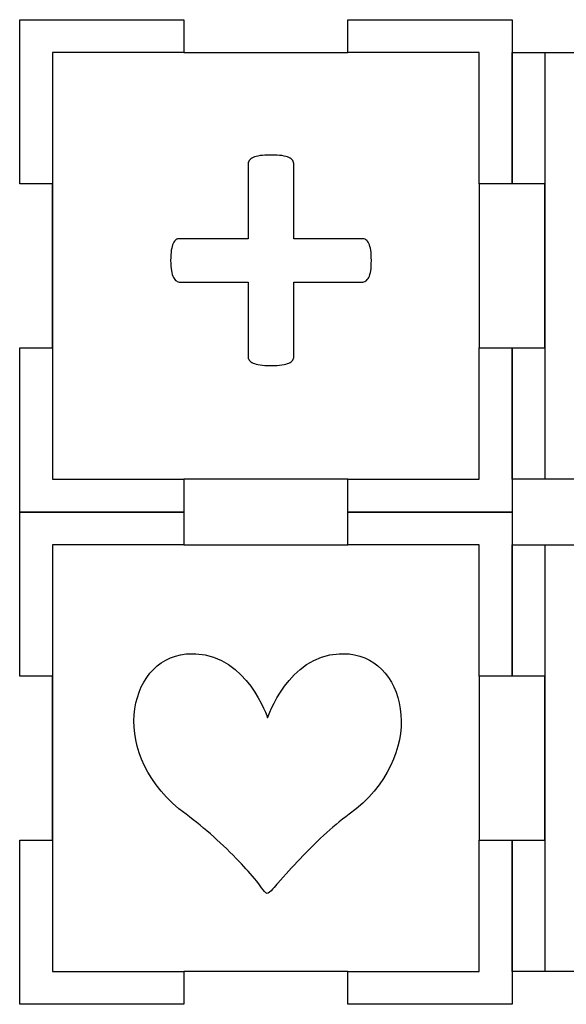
# Model space of a CAD drawing. Header units: millimetres. Extents: x -429 to 420, y -314 to 480.
# Tile 24 of 143: x -369 to -319, y 120 to 210. Entities that reach past the tile are written whole.
import ezdxf

# ---------------------------------------------------------------- set-up
doc = ezdxf.new("R2010")
doc.units = ezdxf.units.MM
doc.header["$MEASUREMENT"] = 0
doc.layers.add('Layer 1', color=7, linetype='Continuous')

msp = doc.modelspace()

# ---------------------------------------------------------------- linework, layer by layer
at = {"layer": 'Layer 1', "color": 7, "lineweight": 25}
for points, knots in [([(-324.2341, 194.5461), (-324.2341, 194.5461), (-324.2341, 209.5461), (-324.2341, 209.5461), (-324.2341, 209.5461), (-324.2341, 209.5461), (-339.2342, 209.5461), (-339.2342, 209.5461), (-339.2342, 209.5461), (-339.2342, 209.5461), (-339.2342, 206.546), (-339.2342, 206.546), (-339.2342, 206.546), (-339.2342, 206.546), (-354.2342, 206.546), (-354.2342, 206.546), (-354.2342, 206.546), (-354.2342, 206.546), (-354.2342, 209.5461), (-354.2342, 209.5461), (-354.2342, 209.5461), (-354.2342, 209.5461), (-369.2339, 209.5461), (-369.2339, 209.5461), (-369.2339, 209.5461), (-369.2339, 209.5461), (-369.2339, 194.5461), (-369.2339, 194.5461), (-369.2339, 194.5461), (-369.2339, 194.5461), (-366.2341, 194.5461), (-366.2341, 194.5461), (-366.2341, 194.5461), (-366.2341, 194.5461), (-366.2341, 179.546), (-366.2341, 179.546), (-366.2341, 179.546), (-366.2341, 179.546), (-369.2339, 179.546), (-369.2339, 179.546), (-369.2339, 179.546), (-369.2339, 179.546), (-369.2339, 164.546), (-369.2339, 164.546), (-369.2339, 164.546), (-369.2339, 164.546), (-354.2339, 164.546), (-354.2339, 164.546), (-354.2339, 164.546), (-354.2339, 164.546), (-354.2339, 167.5461), (-354.2339, 167.5461), (-354.2339, 167.5461), (-354.2339, 167.5461), (-339.2339, 167.5461), (-339.2339, 167.5461), (-339.2339, 167.5461), (-339.2339, 167.5461), (-339.2339, 164.546), (-339.2339, 164.546), (-339.2339, 164.546), (-339.2339, 164.546), (-324.2341, 164.546), (-324.2341, 164.546), (-324.2341, 164.546), (-324.2341, 164.546), (-324.2341, 179.546), (-324.2341, 179.546), (-324.2341, 179.546), (-324.2341, 179.546), (-327.234, 179.546), (-327.234, 179.546), (-327.234, 179.546), (-327.234, 179.546), (-327.234, 194.5461), (-327.234, 194.5461), (-327.234, 194.5461), (-327.234, 194.5461), (-324.2341, 194.5461), (-324.2341, 194.5461)], [0, 0, 0, 0, 0.047619, 0.047619, 0.047619, 0.047619, 0.0952381, 0.0952381, 0.0952381, 0.0952381, 0.1428571, 0.1428571, 0.1428571, 0.1428571, 0.1904762, 0.1904762, 0.1904762, 0.1904762, 0.2380952, 0.2380952, 0.2380952, 0.2380952, 0.2857143, 0.2857143, 0.2857143, 0.2857143, 0.3333333, 0.3333333, 0.3333333, 0.3333333, 0.3809524, 0.3809524, 0.3809524, 0.3809524, 0.4285714, 0.4285714, 0.4285714, 0.4285714, 0.4761905, 0.4761905, 0.4761905, 0.4761905, 0.5238095, 0.5238095, 0.5238095, 0.5238095, 0.5714286, 0.5714286, 0.5714286, 0.5714286, 0.6190476, 0.6190476, 0.6190476, 0.6190476, 0.6666667, 0.6666667, 0.6666667, 0.6666667, 0.7142857, 0.7142857, 0.7142857, 0.7142857, 0.7619048, 0.7619048, 0.7619048, 0.7619048, 0.8095238, 0.8095238, 0.8095238, 0.8095238, 0.8571429, 0.8571429, 0.8571429, 0.8571429, 0.9047619, 0.9047619, 0.9047619, 0.9047619, 1, 1, 1, 1]), ([(-279.2341, 194.5461), (-279.2341, 194.5461), (-279.2341, 206.546), (-279.2341, 206.546), (-279.2341, 206.546), (-279.2341, 206.546), (-290.9046, 206.546), (-290.9046, 206.546), (-290.9046, 206.546), (-290.9046, 206.546), (-294.2338, 206.546), (-294.2338, 206.546), (-294.2338, 206.546), (-294.2338, 206.546), (-294.2338, 209.5461), (-294.2338, 209.5461), (-294.2338, 209.5461), (-294.2338, 209.5461), (-294.2341, 209.5461), (-294.2341, 209.5461), (-294.2341, 209.5461), (-294.2341, 209.5461), (-309.2338, 209.5461), (-309.2338, 209.5461), (-309.2338, 209.5461), (-309.2338, 209.5461), (-309.2341, 209.5461), (-309.2341, 209.5461), (-309.2341, 209.5461), (-309.2341, 209.5461), (-309.2341, 206.546), (-309.2341, 206.546), (-309.2341, 206.546), (-309.2341, 206.546), (-312.6343, 206.546), (-312.6343, 206.546), (-312.6343, 206.546), (-312.6343, 206.546), (-324.2339, 206.546), (-324.2339, 206.546), (-324.2339, 206.546), (-324.2339, 206.546), (-324.2339, 194.5461), (-324.2339, 194.5461), (-324.2339, 194.5461), (-324.2339, 194.5461), (-321.234, 194.5461), (-321.234, 194.5461), (-321.234, 194.5461), (-321.234, 194.5461), (-321.234, 179.546), (-321.234, 179.546), (-321.234, 179.546), (-321.234, 179.546), (-324.2339, 179.546), (-324.2339, 179.546), (-324.2339, 179.546), (-324.2339, 179.546), (-324.2339, 167.5461), (-324.2339, 167.5461), (-324.2339, 167.5461), (-324.2339, 167.5461), (-312.6343, 167.5461), (-312.6343, 167.5461), (-312.6343, 167.5461), (-312.6343, 167.5461), (-309.2341, 167.5461), (-309.2341, 167.5461), (-309.2341, 167.5461), (-309.2341, 167.5461), (-309.2341, 164.546), (-309.2341, 164.546), (-309.2341, 164.546), (-309.2341, 164.546), (-309.2338, 164.546), (-309.2338, 164.546), (-309.2338, 164.546), (-309.2338, 164.546), (-294.2341, 164.546), (-294.2341, 164.546), (-294.2341, 164.546), (-294.2341, 164.546), (-294.2338, 164.546), (-294.2338, 164.546), (-294.2338, 164.546), (-294.2338, 164.546), (-294.2338, 167.5461), (-294.2338, 167.5461), (-294.2338, 167.5461), (-294.2338, 167.5461), (-290.9046, 167.5461), (-290.9046, 167.5461), (-290.9046, 167.5461), (-290.9046, 167.5461), (-279.2341, 167.5461), (-279.2341, 167.5461), (-279.2341, 167.5461), (-279.2341, 167.5461), (-279.2341, 179.546), (-279.2341, 179.546), (-279.2341, 179.546), (-279.2341, 179.546), (-282.2339, 179.546), (-282.2339, 179.546), (-282.2339, 179.546), (-282.2339, 179.546), (-282.2339, 194.5461), (-282.2339, 194.5461), (-282.2339, 194.5461), (-282.2339, 194.5461), (-279.2341, 194.5461), (-279.2341, 194.5461)], [0, 0, 0, 0, 0.0344828, 0.0344828, 0.0344828, 0.0344828, 0.0689655, 0.0689655, 0.0689655, 0.0689655, 0.1034483, 0.1034483, 0.1034483, 0.1034483, 0.137931, 0.137931, 0.137931, 0.137931, 0.1724138, 0.1724138, 0.1724138, 0.1724138, 0.2068966, 0.2068966, 0.2068966, 0.2068966, 0.2413793, 0.2413793, 0.2413793, 0.2413793, 0.2758621, 0.2758621, 0.2758621, 0.2758621, 0.3103448, 0.3103448, 0.3103448, 0.3103448, 0.3448276, 0.3448276, 0.3448276, 0.3448276, 0.3793103, 0.3793103, 0.3793103, 0.3793103, 0.4137931, 0.4137931, 0.4137931, 0.4137931, 0.4482759, 0.4482759, 0.4482759, 0.4482759, 0.4827586, 0.4827586, 0.4827586, 0.4827586, 0.5172414, 0.5172414, 0.5172414, 0.5172414, 0.5517241, 0.5517241, 0.5517241, 0.5517241, 0.5862069, 0.5862069, 0.5862069, 0.5862069, 0.6206897, 0.6206897, 0.6206897, 0.6206897, 0.6551724, 0.6551724, 0.6551724, 0.6551724, 0.6896552, 0.6896552, 0.6896552, 0.6896552, 0.7241379, 0.7241379, 0.7241379, 0.7241379, 0.7586207, 0.7586207, 0.7586207, 0.7586207, 0.7931034, 0.7931034, 0.7931034, 0.7931034, 0.8275862, 0.8275862, 0.8275862, 0.8275862, 0.862069, 0.862069, 0.862069, 0.862069, 0.8965517, 0.8965517, 0.8965517, 0.8965517, 0.9310345, 0.9310345, 0.9310345, 0.9310345, 1, 1, 1, 1]), ([(-324.2341, 149.546), (-324.2341, 149.546), (-324.2341, 164.546), (-324.2341, 164.546), (-324.2341, 164.546), (-324.2341, 164.546), (-339.2342, 164.546), (-339.2342, 164.546), (-339.2342, 164.546), (-339.2342, 164.546), (-339.2342, 161.5462), (-339.2342, 161.5462), (-339.2342, 161.5462), (-339.2342, 161.5462), (-354.2342, 161.5462), (-354.2342, 161.5462), (-354.2342, 161.5462), (-354.2342, 161.5462), (-354.2342, 164.546), (-354.2342, 164.546), (-354.2342, 164.546), (-354.2342, 164.546), (-369.2339, 164.546), (-369.2339, 164.546), (-369.2339, 164.546), (-369.2339, 164.546), (-369.2339, 149.546), (-369.2339, 149.546), (-369.2339, 149.546), (-369.2339, 149.546), (-366.2341, 149.546), (-366.2341, 149.546), (-366.2341, 149.546), (-366.2341, 149.546), (-366.2341, 134.546), (-366.2341, 134.546), (-366.2341, 134.546), (-366.2341, 134.546), (-369.2339, 134.546), (-369.2339, 134.546), (-369.2339, 134.546), (-369.2339, 134.546), (-369.2339, 119.5462), (-369.2339, 119.5462), (-369.2339, 119.5462), (-369.2339, 119.5462), (-354.2339, 119.5462), (-354.2339, 119.5462), (-354.2339, 119.5462), (-354.2339, 119.5462), (-354.2339, 122.5461), (-354.2339, 122.5461), (-354.2339, 122.5461), (-354.2339, 122.5461), (-339.2339, 122.5461), (-339.2339, 122.5461), (-339.2339, 122.5461), (-339.2339, 122.5461), (-339.2339, 119.5462), (-339.2339, 119.5462), (-339.2339, 119.5462), (-339.2339, 119.5462), (-324.2341, 119.5462), (-324.2341, 119.5462), (-324.2341, 119.5462), (-324.2341, 119.5462), (-324.2341, 134.5462), (-324.2341, 134.5462), (-324.2341, 134.5462), (-324.2341, 134.5462), (-327.234, 134.5462), (-327.234, 134.5462), (-327.234, 134.5462), (-327.234, 134.5462), (-327.234, 149.546), (-327.234, 149.546), (-327.234, 149.546), (-327.234, 149.546), (-324.2341, 149.546), (-324.2341, 149.546)], [0, 0, 0, 0, 0.047619, 0.047619, 0.047619, 0.047619, 0.0952381, 0.0952381, 0.0952381, 0.0952381, 0.1428571, 0.1428571, 0.1428571, 0.1428571, 0.1904762, 0.1904762, 0.1904762, 0.1904762, 0.2380952, 0.2380952, 0.2380952, 0.2380952, 0.2857143, 0.2857143, 0.2857143, 0.2857143, 0.3333333, 0.3333333, 0.3333333, 0.3333333, 0.3809524, 0.3809524, 0.3809524, 0.3809524, 0.4285714, 0.4285714, 0.4285714, 0.4285714, 0.4761905, 0.4761905, 0.4761905, 0.4761905, 0.5238095, 0.5238095, 0.5238095, 0.5238095, 0.5714286, 0.5714286, 0.5714286, 0.5714286, 0.6190476, 0.6190476, 0.6190476, 0.6190476, 0.6666667, 0.6666667, 0.6666667, 0.6666667, 0.7142857, 0.7142857, 0.7142857, 0.7142857, 0.7619048, 0.7619048, 0.7619048, 0.7619048, 0.8095238, 0.8095238, 0.8095238, 0.8095238, 0.8571429, 0.8571429, 0.8571429, 0.8571429, 0.9047619, 0.9047619, 0.9047619, 0.9047619, 1, 1, 1, 1]), ([(-279.2341, 149.546), (-279.2341, 149.546), (-279.2341, 161.5462), (-279.2341, 161.5462), (-279.2341, 161.5462), (-279.2341, 161.5462), (-290.9046, 161.5462), (-290.9046, 161.5462), (-290.9046, 161.5462), (-290.9046, 161.5462), (-294.2338, 161.5462), (-294.2338, 161.5462), (-294.2338, 161.5462), (-294.2338, 161.5462), (-294.2338, 164.546), (-294.2338, 164.546), (-294.2338, 164.546), (-294.2338, 164.546), (-294.2341, 164.546), (-294.2341, 164.546), (-294.2341, 164.546), (-294.2341, 164.546), (-309.2338, 164.546), (-309.2338, 164.546), (-309.2338, 164.546), (-309.2338, 164.546), (-309.2341, 164.546), (-309.2341, 164.546), (-309.2341, 164.546), (-309.2341, 164.546), (-309.2341, 161.5462), (-309.2341, 161.5462), (-309.2341, 161.5462), (-309.2341, 161.5462), (-312.6343, 161.5462), (-312.6343, 161.5462), (-312.6343, 161.5462), (-312.6343, 161.5462), (-324.2339, 161.5462), (-324.2339, 161.5462), (-324.2339, 161.5462), (-324.2339, 161.5462), (-324.2339, 149.546), (-324.2339, 149.546), (-324.2339, 149.546), (-324.2339, 149.546), (-321.234, 149.546), (-321.234, 149.546), (-321.234, 149.546), (-321.234, 149.546), (-321.234, 134.546), (-321.234, 134.546), (-321.234, 134.546), (-321.234, 134.546), (-324.2339, 134.546), (-324.2339, 134.546), (-324.2339, 134.546), (-324.2339, 134.546), (-324.2339, 122.5461), (-324.2339, 122.5461), (-324.2339, 122.5461), (-324.2339, 122.5461), (-312.6343, 122.5461), (-312.6343, 122.5461), (-312.6343, 122.5461), (-312.6343, 122.5461), (-309.2341, 122.5461), (-309.2341, 122.5461), (-309.2341, 122.5461), (-309.2341, 122.5461), (-309.2341, 119.5462), (-309.2341, 119.5462), (-309.2341, 119.5462), (-309.2341, 119.5462), (-309.2338, 119.5462), (-309.2338, 119.5462), (-309.2338, 119.5462), (-309.2338, 119.5462), (-294.2341, 119.5462), (-294.2341, 119.5462), (-294.2341, 119.5462), (-294.2341, 119.5462), (-294.2338, 119.5462), (-294.2338, 119.5462), (-294.2338, 119.5462), (-294.2338, 119.5462), (-294.2338, 122.5461), (-294.2338, 122.5461), (-294.2338, 122.5461), (-294.2338, 122.5461), (-290.9046, 122.5461), (-290.9046, 122.5461), (-290.9046, 122.5461), (-290.9046, 122.5461), (-279.2341, 122.5461), (-279.2341, 122.5461), (-279.2341, 122.5461), (-279.2341, 122.5461), (-279.2341, 134.546), (-279.2341, 134.546), (-279.2341, 134.546), (-279.2341, 134.546), (-282.2339, 134.546), (-282.2339, 134.546), (-282.2339, 134.546), (-282.2339, 134.546), (-282.2339, 149.546), (-282.2339, 149.546), (-282.2339, 149.546), (-282.2339, 149.546), (-279.2341, 149.546), (-279.2341, 149.546)], [0, 0, 0, 0, 0.0344828, 0.0344828, 0.0344828, 0.0344828, 0.0689655, 0.0689655, 0.0689655, 0.0689655, 0.1034483, 0.1034483, 0.1034483, 0.1034483, 0.137931, 0.137931, 0.137931, 0.137931, 0.1724138, 0.1724138, 0.1724138, 0.1724138, 0.2068966, 0.2068966, 0.2068966, 0.2068966, 0.2413793, 0.2413793, 0.2413793, 0.2413793, 0.2758621, 0.2758621, 0.2758621, 0.2758621, 0.3103448, 0.3103448, 0.3103448, 0.3103448, 0.3448276, 0.3448276, 0.3448276, 0.3448276, 0.3793103, 0.3793103, 0.3793103, 0.3793103, 0.4137931, 0.4137931, 0.4137931, 0.4137931, 0.4482759, 0.4482759, 0.4482759, 0.4482759, 0.4827586, 0.4827586, 0.4827586, 0.4827586, 0.5172414, 0.5172414, 0.5172414, 0.5172414, 0.5517241, 0.5517241, 0.5517241, 0.5517241, 0.5862069, 0.5862069, 0.5862069, 0.5862069, 0.6206897, 0.6206897, 0.6206897, 0.6206897, 0.6551724, 0.6551724, 0.6551724, 0.6551724, 0.6896552, 0.6896552, 0.6896552, 0.6896552, 0.7241379, 0.7241379, 0.7241379, 0.7241379, 0.7586207, 0.7586207, 0.7586207, 0.7586207, 0.7931034, 0.7931034, 0.7931034, 0.7931034, 0.8275862, 0.8275862, 0.8275862, 0.8275862, 0.862069, 0.862069, 0.862069, 0.862069, 0.8965517, 0.8965517, 0.8965517, 0.8965517, 0.9310345, 0.9310345, 0.9310345, 0.9310345, 1, 1, 1, 1])]:
    msp.add_open_spline(points, degree=3, knots=knots, dxfattribs=at)
at = {"layer": 'Layer 1', "color": 114}
for points, knots in [([(-369.2339, 179.546), (-369.2339, 179.546), (-369.2339, 164.546), (-369.2339, 164.546), (-369.2339, 164.546), (-369.2339, 164.546), (-354.2339, 164.546), (-354.2339, 164.546), (-354.2339, 164.546), (-354.2339, 164.546), (-354.2339, 167.5461), (-354.2339, 167.5461), (-354.2339, 167.5461), (-354.2339, 167.5461), (-366.2341, 167.5461), (-366.2341, 167.5461), (-366.2341, 167.5461), (-366.2341, 167.5461), (-366.2341, 206.546), (-366.2341, 206.546), (-366.2341, 206.546), (-366.2341, 206.546), (-354.2339, 206.546), (-354.2339, 206.546), (-354.2339, 206.546), (-354.2339, 206.546), (-354.2339, 209.5461), (-354.2339, 209.5461), (-354.2339, 209.5461), (-354.2339, 209.5461), (-369.2339, 209.5461), (-369.2339, 209.5461), (-369.2339, 209.5461), (-369.2339, 209.5461), (-369.2339, 194.5461), (-369.2339, 194.5461), (-369.2339, 194.5461), (-369.2339, 194.5461), (-366.2341, 194.5461), (-366.2341, 194.5461), (-366.2341, 194.5461), (-366.2341, 194.5461), (-366.2341, 179.546), (-366.2341, 179.546), (-366.2341, 179.546), (-366.2341, 179.546), (-369.2339, 179.546), (-369.2339, 179.546)], [0, 0, 0, 0, 0.0769231, 0.0769231, 0.0769231, 0.0769231, 0.1538462, 0.1538462, 0.1538462, 0.1538462, 0.2307692, 0.2307692, 0.2307692, 0.2307692, 0.3076923, 0.3076923, 0.3076923, 0.3076923, 0.3846154, 0.3846154, 0.3846154, 0.3846154, 0.4615385, 0.4615385, 0.4615385, 0.4615385, 0.5384615, 0.5384615, 0.5384615, 0.5384615, 0.6153846, 0.6153846, 0.6153846, 0.6153846, 0.6923077, 0.6923077, 0.6923077, 0.6923077, 0.7692308, 0.7692308, 0.7692308, 0.7692308, 0.8461538, 0.8461538, 0.8461538, 0.8461538, 1, 1, 1, 1]), ([(-339.2342, 206.546), (-339.2342, 206.546), (-327.234, 206.546), (-327.234, 206.546), (-327.234, 206.546), (-327.234, 206.546), (-327.234, 194.5461), (-327.234, 194.5461), (-327.234, 194.5461), (-327.234, 194.5461), (-324.2339, 194.5461), (-324.2339, 194.5461), (-324.2339, 194.5461), (-324.2339, 194.5461), (-324.2339, 209.5461), (-324.2339, 209.5461), (-324.2339, 209.5461), (-324.2339, 209.5461), (-339.2342, 209.5461), (-339.2342, 209.5461), (-339.2342, 209.5461), (-339.2342, 209.5461), (-339.2342, 206.546), (-339.2342, 206.546)], [0, 0, 0, 0, 0.1428571, 0.1428571, 0.1428571, 0.1428571, 0.2857143, 0.2857143, 0.2857143, 0.2857143, 0.4285714, 0.4285714, 0.4285714, 0.4285714, 0.5714286, 0.5714286, 0.5714286, 0.5714286, 0.7142857, 0.7142857, 0.7142857, 0.7142857, 1, 1, 1, 1]), ([(-324.2339, 179.546), (-324.2339, 179.546), (-324.2339, 167.5461), (-324.2339, 167.5461), (-324.2339, 167.5461), (-324.2339, 167.5461), (-321.234, 167.5461), (-321.234, 167.5461), (-321.234, 167.5461), (-321.234, 167.5461), (-321.234, 206.546), (-321.234, 206.546), (-321.234, 206.546), (-321.234, 206.546), (-324.2339, 206.546), (-324.2339, 206.546), (-324.2339, 206.546), (-324.2339, 206.546), (-324.2339, 194.5461), (-324.2339, 194.5461), (-324.2339, 194.5461), (-324.2339, 194.5461), (-321.234, 194.5461), (-321.234, 194.5461), (-321.234, 194.5461), (-321.234, 194.5461), (-321.234, 179.546), (-321.234, 179.546), (-321.234, 179.546), (-321.234, 179.546), (-324.2339, 179.546), (-324.2339, 179.546)], [0, 0, 0, 0, 0.1111111, 0.1111111, 0.1111111, 0.1111111, 0.2222222, 0.2222222, 0.2222222, 0.2222222, 0.3333333, 0.3333333, 0.3333333, 0.3333333, 0.4444444, 0.4444444, 0.4444444, 0.4444444, 0.5555556, 0.5555556, 0.5555556, 0.5555556, 0.6666667, 0.6666667, 0.6666667, 0.6666667, 0.7777778, 0.7777778, 0.7777778, 0.7777778, 1, 1, 1, 1]), ([(-337.0953, 187.5457), (-337.0953, 187.1718), (-337.1154, 186.8578), (-337.1554, 186.6043), (-337.1554, 186.6043), (-337.1954, 186.3506), (-337.2554, 186.1468), (-337.3356, 185.9934), (-337.3356, 185.9934), (-337.4158, 185.8399), (-337.5092, 185.7299), (-337.6161, 185.6632), (-337.6161, 185.6632), (-337.723, 185.5963), (-337.8365, 185.5629), (-337.9566, 185.5629), (-337.9566, 185.5629), (-337.9566, 185.5629), (-344.1842, 185.5629), (-344.1842, 185.5629), (-344.1842, 185.5629), (-344.1842, 185.5629), (-344.1842, 178.7747), (-344.1842, 178.7747), (-344.1842, 178.7747), (-344.1842, 178.6411), (-344.2178, 178.5244), (-344.2842, 178.4241), (-344.2842, 178.4241), (-344.3511, 178.3241), (-344.4644, 178.237), (-344.6247, 178.164), (-344.6247, 178.164), (-344.7848, 178.0904), (-344.9986, 178.0338), (-345.2655, 177.9936), (-345.2655, 177.9936), (-345.5327, 177.9536), (-345.8664, 177.9335), (-346.2667, 177.9335), (-346.2667, 177.9335), (-346.667, 177.9335), (-347.0009, 177.9533), (-347.2679, 177.9936), (-347.2679, 177.9936), (-347.5351, 178.0336), (-347.7484, 178.0902), (-347.9087, 178.164), (-347.9087, 178.164), (-348.0688, 178.237), (-348.186, 178.3241), (-348.259, 178.4241), (-348.259, 178.4241), (-348.3326, 178.5244), (-348.3691, 178.6411), (-348.3691, 178.7747), (-348.3691, 178.7747), (-348.3691, 178.7747), (-348.3691, 185.5629), (-348.3691, 185.5629), (-348.3691, 185.5629), (-348.3691, 185.5629), (-354.5768, 185.5629), (-354.5768, 185.5629), (-354.5768, 185.5629), (-354.6969, 185.5629), (-354.8073, 185.5962), (-354.9073, 185.6632), (-354.9073, 185.6632), (-355.0076, 185.7299), (-355.0975, 185.8399), (-355.1777, 185.9934), (-355.1777, 185.9934), (-355.2579, 186.1469), (-355.3214, 186.3506), (-355.3679, 186.6043), (-355.3679, 186.6043), (-355.4147, 186.8578), (-355.438, 187.1718), (-355.438, 187.5457), (-355.438, 187.5457), (-355.438, 187.9061), (-355.4179, 188.2164), (-355.3779, 188.4768), (-355.3779, 188.4768), (-355.3379, 188.7372), (-355.2813, 188.9441), (-355.2078, 189.0978), (-355.2078, 189.0978), (-355.1345, 189.251), (-355.0509, 189.3613), (-354.9575, 189.4283), (-354.9575, 189.4283), (-354.8641, 189.495), (-354.7572, 189.5283), (-354.6371, 189.5283), (-354.6371, 189.5283), (-354.6371, 189.5283), (-348.3694, 189.5282), (-348.3694, 189.5282), (-348.3694, 189.5282), (-348.3694, 189.5282), (-348.3694, 196.2965), (-348.3694, 196.2965), (-348.3694, 196.2965), (-348.3694, 196.4299), (-348.3329, 196.5534), (-348.2593, 196.6669), (-348.2593, 196.6669), (-348.1863, 196.7801), (-348.0691, 196.8735), (-347.909, 196.9474), (-347.909, 196.9474), (-347.7489, 197.0204), (-347.5354, 197.0776), (-347.2682, 197.1178), (-347.2682, 197.1178), (-347.0012, 197.1578), (-346.6673, 197.1779), (-346.267, 197.1779), (-346.267, 197.1779), (-345.8667, 197.1779), (-345.533, 197.1581), (-345.2658, 197.1178), (-345.2658, 197.1178), (-344.9988, 197.0778), (-344.7853, 197.0207), (-344.625, 196.9474), (-344.625, 196.9474), (-344.4649, 196.8738), (-344.3514, 196.7802), (-344.2845, 196.6669), (-344.2845, 196.6669), (-344.2178, 196.5531), (-344.1845, 196.4298), (-344.1845, 196.2965), (-344.1845, 196.2965), (-344.1845, 196.2965), (-344.1845, 189.5282), (-344.1845, 189.5282), (-344.1845, 189.5282), (-344.1845, 189.5282), (-337.8967, 189.5282), (-337.8967, 189.5282), (-337.8967, 189.5282), (-337.7901, 189.5282), (-337.6864, 189.4949), (-337.5863, 189.4282), (-337.5863, 189.4282), (-337.486, 189.3613), (-337.3995, 189.2509), (-337.3259, 189.0977), (-337.3259, 189.0977), (-337.2529, 188.944), (-337.1957, 188.7373), (-337.1558, 188.4767), (-337.1558, 188.4767), (-337.1151, 188.2164), (-337.0953, 187.9061), (-337.0953, 187.5457)], [0, 0, 0, 0, 0.0243902, 0.0243902, 0.0243902, 0.0243902, 0.0487805, 0.0487805, 0.0487805, 0.0487805, 0.0731707, 0.0731707, 0.0731707, 0.0731707, 0.097561, 0.097561, 0.097561, 0.097561, 0.1219512, 0.1219512, 0.1219512, 0.1219512, 0.1463415, 0.1463415, 0.1463415, 0.1463415, 0.1707317, 0.1707317, 0.1707317, 0.1707317, 0.195122, 0.195122, 0.195122, 0.195122, 0.2195122, 0.2195122, 0.2195122, 0.2195122, 0.2439024, 0.2439024, 0.2439024, 0.2439024, 0.2682927, 0.2682927, 0.2682927, 0.2682927, 0.2926829, 0.2926829, 0.2926829, 0.2926829, 0.3170732, 0.3170732, 0.3170732, 0.3170732, 0.3414634, 0.3414634, 0.3414634, 0.3414634, 0.3658537, 0.3658537, 0.3658537, 0.3658537, 0.3902439, 0.3902439, 0.3902439, 0.3902439, 0.4146341, 0.4146341, 0.4146341, 0.4146341, 0.4390244, 0.4390244, 0.4390244, 0.4390244, 0.4634146, 0.4634146, 0.4634146, 0.4634146, 0.4878049, 0.4878049, 0.4878049, 0.4878049, 0.5121951, 0.5121951, 0.5121951, 0.5121951, 0.5365854, 0.5365854, 0.5365854, 0.5365854, 0.5609756, 0.5609756, 0.5609756, 0.5609756, 0.5853659, 0.5853659, 0.5853659, 0.5853659, 0.6097561, 0.6097561, 0.6097561, 0.6097561, 0.6341463, 0.6341463, 0.6341463, 0.6341463, 0.6585366, 0.6585366, 0.6585366, 0.6585366, 0.6829268, 0.6829268, 0.6829268, 0.6829268, 0.7073171, 0.7073171, 0.7073171, 0.7073171, 0.7317073, 0.7317073, 0.7317073, 0.7317073, 0.7560976, 0.7560976, 0.7560976, 0.7560976, 0.7804878, 0.7804878, 0.7804878, 0.7804878, 0.804878, 0.804878, 0.804878, 0.804878, 0.8292683, 0.8292683, 0.8292683, 0.8292683, 0.8536585, 0.8536585, 0.8536585, 0.8536585, 0.8780488, 0.8780488, 0.8780488, 0.8780488, 0.902439, 0.902439, 0.902439, 0.902439, 0.9268293, 0.9268293, 0.9268293, 0.9268293, 0.9512195, 0.9512195, 0.9512195, 0.9512195, 1, 1, 1, 1]), ([(-339.2339, 164.546), (-339.2339, 164.546), (-324.2339, 164.546), (-324.2339, 164.546), (-324.2339, 164.546), (-324.2339, 164.546), (-324.2339, 179.546), (-324.2339, 179.546), (-324.2339, 179.546), (-324.2339, 179.546), (-327.234, 179.546), (-327.234, 179.546), (-327.234, 179.546), (-327.234, 179.546), (-327.234, 167.5461), (-327.234, 167.5461), (-327.234, 167.5461), (-327.234, 167.5461), (-339.2339, 167.5461), (-339.2339, 167.5461), (-339.2339, 167.5461), (-339.2339, 167.5461), (-339.2339, 164.546), (-339.2339, 164.546)], [0, 0, 0, 0, 0.1428571, 0.1428571, 0.1428571, 0.1428571, 0.2857143, 0.2857143, 0.2857143, 0.2857143, 0.4285714, 0.4285714, 0.4285714, 0.4285714, 0.5714286, 0.5714286, 0.5714286, 0.5714286, 0.7142857, 0.7142857, 0.7142857, 0.7142857, 1, 1, 1, 1]), ([(-369.2339, 134.546), (-369.2339, 134.546), (-369.2339, 119.5462), (-369.2339, 119.5462), (-369.2339, 119.5462), (-369.2339, 119.5462), (-354.2339, 119.5462), (-354.2339, 119.5462), (-354.2339, 119.5462), (-354.2339, 119.5462), (-354.2339, 122.5461), (-354.2339, 122.5461), (-354.2339, 122.5461), (-354.2339, 122.5461), (-366.2341, 122.5461), (-366.2341, 122.5461), (-366.2341, 122.5461), (-366.2341, 122.5461), (-366.2341, 161.5462), (-366.2341, 161.5462), (-366.2341, 161.5462), (-366.2341, 161.5462), (-354.2339, 161.5462), (-354.2339, 161.5462), (-354.2339, 161.5462), (-354.2339, 161.5462), (-354.2339, 164.546), (-354.2339, 164.546), (-354.2339, 164.546), (-354.2339, 164.546), (-369.2339, 164.546), (-369.2339, 164.546), (-369.2339, 164.546), (-369.2339, 164.546), (-369.2339, 149.546), (-369.2339, 149.546), (-369.2339, 149.546), (-369.2339, 149.546), (-366.2341, 149.546), (-366.2341, 149.546), (-366.2341, 149.546), (-366.2341, 149.546), (-366.2341, 134.546), (-366.2341, 134.546), (-366.2341, 134.546), (-366.2341, 134.546), (-369.2339, 134.546), (-369.2339, 134.546)], [0, 0, 0, 0, 0.0769231, 0.0769231, 0.0769231, 0.0769231, 0.1538462, 0.1538462, 0.1538462, 0.1538462, 0.2307692, 0.2307692, 0.2307692, 0.2307692, 0.3076923, 0.3076923, 0.3076923, 0.3076923, 0.3846154, 0.3846154, 0.3846154, 0.3846154, 0.4615385, 0.4615385, 0.4615385, 0.4615385, 0.5384615, 0.5384615, 0.5384615, 0.5384615, 0.6153846, 0.6153846, 0.6153846, 0.6153846, 0.6923077, 0.6923077, 0.6923077, 0.6923077, 0.7692308, 0.7692308, 0.7692308, 0.7692308, 0.8461538, 0.8461538, 0.8461538, 0.8461538, 1, 1, 1, 1]), ([(-339.2342, 161.5462), (-339.2342, 161.5462), (-327.234, 161.5462), (-327.234, 161.5462), (-327.234, 161.5462), (-327.234, 161.5462), (-327.234, 149.546), (-327.234, 149.546), (-327.234, 149.546), (-327.234, 149.546), (-324.2339, 149.546), (-324.2339, 149.546), (-324.2339, 149.546), (-324.2339, 149.546), (-324.2339, 164.546), (-324.2339, 164.546), (-324.2339, 164.546), (-324.2339, 164.546), (-339.2342, 164.546), (-339.2342, 164.546), (-339.2342, 164.546), (-339.2342, 164.546), (-339.2342, 161.5462), (-339.2342, 161.5462)], [0, 0, 0, 0, 0.1428571, 0.1428571, 0.1428571, 0.1428571, 0.2857143, 0.2857143, 0.2857143, 0.2857143, 0.4285714, 0.4285714, 0.4285714, 0.4285714, 0.5714286, 0.5714286, 0.5714286, 0.5714286, 0.7142857, 0.7142857, 0.7142857, 0.7142857, 1, 1, 1, 1]), ([(-324.2339, 134.546), (-324.2339, 134.546), (-324.2339, 122.5461), (-324.2339, 122.5461), (-324.2339, 122.5461), (-324.2339, 122.5461), (-321.234, 122.5461), (-321.234, 122.5461), (-321.234, 122.5461), (-321.234, 122.5461), (-321.234, 161.5462), (-321.234, 161.5462), (-321.234, 161.5462), (-321.234, 161.5462), (-324.2339, 161.5462), (-324.2339, 161.5462), (-324.2339, 161.5462), (-324.2339, 161.5462), (-324.2339, 149.546), (-324.2339, 149.546), (-324.2339, 149.546), (-324.2339, 149.546), (-321.234, 149.546), (-321.234, 149.546), (-321.234, 149.546), (-321.234, 149.546), (-321.234, 134.546), (-321.234, 134.546), (-321.234, 134.546), (-321.234, 134.546), (-324.2339, 134.546), (-324.2339, 134.546)], [0, 0, 0, 0, 0.1111111, 0.1111111, 0.1111111, 0.1111111, 0.2222222, 0.2222222, 0.2222222, 0.2222222, 0.3333333, 0.3333333, 0.3333333, 0.3333333, 0.4444444, 0.4444444, 0.4444444, 0.4444444, 0.5555556, 0.5555556, 0.5555556, 0.5555556, 0.6666667, 0.6666667, 0.6666667, 0.6666667, 0.7777778, 0.7777778, 0.7777778, 0.7777778, 1, 1, 1, 1]), ([(-339.1299, 151.5714), (-344.1451, 152.049), (-346.2768, 146.589), (-346.5808, 145.7278), (-346.5808, 145.7278), (-346.8848, 146.5888), (-349.0168, 152.049), (-354.032, 151.5714), (-354.032, 151.5714), (-359.4745, 151.0531), (-361.2194, 142.1742), (-354.032, 136.9124), (-354.032, 136.9124), (-352.2799, 135.6297), (-350.6668, 134.1591), (-349.17, 132.5878), (-349.17, 132.5878), (-348.6218, 132.0121), (-348.0886, 131.4215), (-347.573, 130.8156), (-347.573, 130.8156), (-347.3986, 130.6108), (-346.874, 129.7409), (-346.6332, 129.6887), (-346.6332, 129.6887), (-346.3797, 129.6339), (-345.8466, 130.4129), (-345.6582, 130.6203), (-345.6582, 130.6203), (-344.9795, 131.3677), (-344.3014, 132.1157), (-343.6066, 132.8481), (-343.6066, 132.8481), (-342.2183, 134.3112), (-340.7586, 135.717), (-339.1296, 136.9126), (-339.1296, 136.9126), (-331.9425, 142.1742), (-333.6872, 151.0531), (-339.1299, 151.5714)], [0, 0, 0, 0, 0.0909091, 0.0909091, 0.0909091, 0.0909091, 0.1818182, 0.1818182, 0.1818182, 0.1818182, 0.2727273, 0.2727273, 0.2727273, 0.2727273, 0.3636364, 0.3636364, 0.3636364, 0.3636364, 0.4545455, 0.4545455, 0.4545455, 0.4545455, 0.5454545, 0.5454545, 0.5454545, 0.5454545, 0.6363636, 0.6363636, 0.6363636, 0.6363636, 0.7272727, 0.7272727, 0.7272727, 0.7272727, 0.8181818, 0.8181818, 0.8181818, 0.8181818, 1, 1, 1, 1]), ([(-339.2339, 119.5462), (-339.2339, 119.5462), (-324.2339, 119.5462), (-324.2339, 119.5462), (-324.2339, 119.5462), (-324.2339, 119.5462), (-324.2339, 134.5462), (-324.2339, 134.5462), (-324.2339, 134.5462), (-324.2339, 134.5462), (-327.234, 134.5462), (-327.234, 134.5462), (-327.234, 134.5462), (-327.234, 134.5462), (-327.234, 122.5461), (-327.234, 122.5461), (-327.234, 122.5461), (-327.234, 122.5461), (-339.2339, 122.5461), (-339.2339, 122.5461), (-339.2339, 122.5461), (-339.2339, 122.5461), (-339.2339, 119.5462), (-339.2339, 119.5462)], [0, 0, 0, 0, 0.1428571, 0.1428571, 0.1428571, 0.1428571, 0.2857143, 0.2857143, 0.2857143, 0.2857143, 0.4285714, 0.4285714, 0.4285714, 0.4285714, 0.5714286, 0.5714286, 0.5714286, 0.5714286, 0.7142857, 0.7142857, 0.7142857, 0.7142857, 1, 1, 1, 1])]:
    msp.add_open_spline(points, degree=3, knots=knots, dxfattribs=at)

doc.saveas('drawing.dxf')
